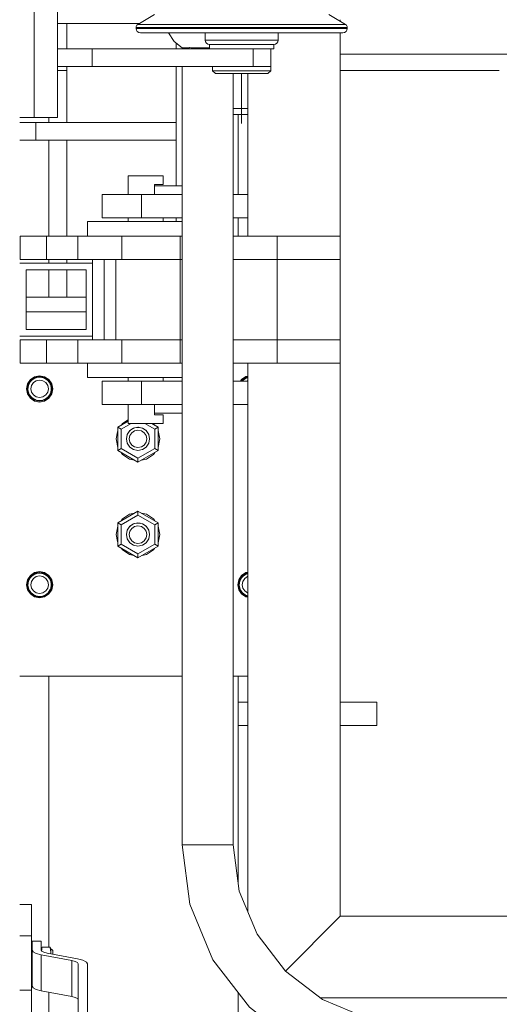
# Model space of a CAD drawing. Header units: millimetres. Extents: x 53746 to 116821, y -810352 to -765802.
# Tile 107 of 256: x 66080 to 66409, y -773228 to -772553. Entities that reach past the tile are written whole.
import ezdxf

# ---------------------------------------------------------------- set-up
doc = ezdxf.new("R2010")
doc.units = ezdxf.units.MM
doc.header["$MEASUREMENT"] = 0
doc.linetypes.add('DGN Style 4', pattern=[2290.351719, 1144.460571, -572.230286, 1.430576, -572.230286])
for name, color, linetype, lineweight in [('Main Cradle Rails', 7, 'Continuous', 0), ('Side Cradle Stbd', 7, 'Continuous', 0), ('Side Cradle Tower', 7, 'Continuous', 0), ('Side Cradle Tower Platform', 7, 'Continuous', 0), ('Side Cradle Tower Rail Frame', 7, 'Continuous', 0)]:
    doc.layers.add(name, color=color, linetype=linetype, lineweight=lineweight)

# ---------------------------------------------------------------- blocks, each defined once
blk = doc.blocks.new('*U57')
at = {"layer": 'Side Cradle Stbd', "color": 7, "linetype": 'Continuous', "lineweight": 0}
blk.add_line((-18873.79, 15489.32), (-18982.89, 15489.32), dxfattribs=at)
at = {"layer": 'Side Cradle Tower', "color": 7, "linetype": 'Continuous', "lineweight": 0}
for p, q in [((-19120.7, 15521.64), (-19176.89, 15521.64)), ((-19170.53, 15504.26), (-19170.53, 15521.64)), ((-19095.53, 15504.26), (-19095.53, 15508.22)), ((-19170.53, 15453.64), (-19170.53, 15492.26)), ((-19095.53, 15453.64), (-19095.53, 15492.26)), ((-19191.74, 15441.64), (-19191.74, 15453.64)), ((-19095.53, 15441.64), (-19095.53, 15453.64)), ((-19170.53, 15375.76), (-19170.53, 15441.64)), ((-19095.53, 15410.26), (-19095.53, 15441.64)), ((-19095.53, 15385.76), (-19095.53, 15388.26)), ((-19202.57, 15373.64), (-19202.89, 15373.64)), ((-19202.57, 15361.64), (-19202.89, 15361.64)), ((-19170.53, 15357.26), (-19170.53, 15359.76)), ((-19170.53, 15333.93), (-19170.53, 15352.76)), ((-19157.39, 15333.93), (-19198.39, 15333.93)), ((-19157.39, 15333.92), (-19198.39, 15333.92)), ((-19157.39, 15323.92), (-19198.39, 15323.92)), ((-19197.53, 15274.47), (-19195.58, 15277.38)), ((-19192.47, 15278.97), (-19195.22, 15277.13)), ((-19192.27, 15278.4), (-19192.27, 15278.4)), ((-19191.22, 15278.77), (-19189.8, 15279)), ((-19189.8, 15279), (-19189.21, 15279.02)), ((-19189.21, 15279.12), (-19189.2, 15279.12)), ((-19187.77, 15278.89), (-19189.21, 15279.12)), ((-19189.21, 15279.02), (-19187.77, 15278.89)), ((-19189.21, 15277.1), (-19186.92, 15276.64)), ((-19186.19, 15278.39), (-19186.19, 15278.39)), ((-19184.5, 15277.49), (-19186.15, 15278.51)), ((-19047.47, 15278.97), (-19046.39, 15279.18)), ((-19047.27, 15278.4), (-19047.27, 15278.4)), ((-19197.71, 15271.12), (-19197.71, 15271.12)), ((-19197.21, 15270.76), (-19197.19, 15271.02)), ((-19197.19, 15271.02), (-19197.19, 15271.02)), ((-19196.84, 15273.42), (-19196.57, 15274.07)), ((-19196.57, 15274.07), (-19196.57, 15274.07)), ((-19195.62, 15275.81), (-19194.85, 15276.66)), ((-19194.85, 15276.66), (-19194.85, 15276.66)), ((-19183.61, 15276.7), (-19183.61, 15276.7)), ((-19181.82, 15274.18), (-19181.49, 15273.11)), ((-19181.82, 15274.18), (-19181.82, 15274.18)), ((-19181.24, 15271.1), (-19181.24, 15271.02)), ((-19181.24, 15271.02), (-19181.24, 15271.02)), ((-19050.22, 15276.26), (-19049.85, 15276.66)), ((-19049.85, 15276.66), (-19049.85, 15276.66)), ((-19183.2, 15265.11), (-19185.96, 15263.27)), ((-19128.39, 15248.89), (-19135.57, 15244.75)), ((-19135.57, 15244.75), (-19135.57, 15228.74)), ((-19133.17, 15243.36), (-19135.57, 15244.75)), ((-19133.17, 15243.36), (-19126.42, 15247.26)), ((-19133.17, 15230.13), (-19133.17, 15243.36)), ((-19124.77, 15244.02), (-19124.77, 15244.02)), ((-19121.79, 15244.64), (-19122.31, 15244.62)), ((-19121.04, 15244.61), (-19121.04, 15244.6)), ((-19118.69, 15244.05), (-19118.69, 15244.05)), ((-19118.08, 15243.75), (-19118.65, 15244.04)), ((-19110.26, 15243.36), (-19117.01, 15247.26)), ((-19107.86, 15244.75), (-19112.21, 15247.26)), ((-19107.86, 15244.75), (-19110.26, 15243.36)), ((-19110.26, 15230.13), (-19110.26, 15243.36)), ((-19107.86, 15228.74), (-19107.86, 15244.75)), ((-19129.68, 15236.93), (-19129.71, 15236.74)), ((-19129.11, 15233.68), (-19129.71, 15236.75)), ((-19129.71, 15236.74), (-19129.71, 15236.75)), ((-19129.68, 15236.83), (-19129.7, 15236.7)), ((-19129.7, 15236.7), (-19129.68, 15236.83)), ((-19129.68, 15236.65), (-19129.68, 15236.65)), ((-19129.68, 15236.6), (-19129.68, 15236.65)), ((-19129.18, 15239.43), (-19129.08, 15239.7)), ((-19129.14, 15239.56), (-19129.17, 15239.46)), ((-19129.08, 15239.7), (-19129.08, 15239.7)), ((-19127.35, 15242.32), (-19127.36, 15242.32)), ((-19116.06, 15242.31), (-19116.17, 15242.38)), ((-19116.12, 15242.33), (-19116.12, 15242.33)), ((-19115.98, 15242.2), (-19116.06, 15242.31)), ((-19115.78, 15241.98), (-19115.98, 15242.19)), ((-19114.38, 15239.77), (-19114.39, 15239.78)), ((-19114.27, 15239.53), (-19114.3, 15239.6)), ((-19113.71, 15236.74), (-19113.74, 15236.85)), ((-19113.73, 15236.74), (-19113.72, 15236.7)), ((-19113.71, 15236.75), (-19113.71, 15236.74)), ((-19106.71, 15236.65), (-19106.71, 15236.65)), ((-19133.17, 15230.13), (-19135.57, 15228.74)), ((-19121.71, 15223.52), (-19133.17, 15230.13)), ((-19119.42, 15231.2), (-19121.71, 15230.74)), ((-19121.71, 15223.52), (-19110.26, 15230.13)), ((-19107.86, 15228.74), (-19110.26, 15230.13)), ((-19135.57, 15228.74), (-19121.71, 15220.74)), ((-19135.57, 15228.74), (-19121.72, 15220.74)), ((-19135.57, 15228.74), (-19135.57, 15228.74)), ((-19132.32, 15226.05), (-19133.21, 15227.38)), ((-19121.71, 15220.74), (-19107.86, 15228.74)), ((-19121.71, 15220.74), (-19107.86, 15228.74)), ((-19121.71, 15220.74), (-19121.71, 15223.52)), ((-19107.86, 15228.74), (-19107.86, 15228.74)), ((-19121.72, 15220.74), (-19121.71, 15220.74)), ((-19121.71, 15220.74), (-19121.71, 15220.74)), ((-19115.98, 15222.79), (-19119.31, 15222.13)), ((-19115.97, 15222.79), (-19119.3, 15222.13)), ((-19135.57, 15179.12), (-19121.72, 15187.12)), ((-19135.57, 15179.12), (-19121.71, 15187.12)), ((-19121.71, 15184.35), (-19133.17, 15177.73)), ((-19121.72, 15187.12), (-19121.71, 15187.12)), ((-19121.71, 15187.12), (-19107.86, 15179.12)), ((-19121.71, 15187.12), (-19121.71, 15187.12)), ((-19121.71, 15187.12), (-19107.86, 15179.12)), ((-19121.71, 15187.12), (-19121.71, 15184.35)), ((-19121.71, 15184.35), (-19110.26, 15177.73)), ((-19119.31, 15185.73), (-19115.98, 15185.07)), ((-19115.97, 15185.07), (-19119.3, 15185.73)), ((-19135.57, 15179.12), (-19135.57, 15179.12)), ((-19135.57, 15163.12), (-19135.57, 15179.12)), ((-19133.17, 15177.73), (-19135.57, 15179.12)), ((-19133.21, 15180.49), (-19132.32, 15181.82)), ((-19133.17, 15177.73), (-19133.17, 15164.5)), ((-19127.37, 15176.65), (-19127.8, 15176.13)), ((-19127.36, 15176.66), (-19127.37, 15176.65)), ((-19127.32, 15176.69), (-19127.36, 15176.66)), ((-19127.36, 15176.66), (-19127.36, 15176.66)), ((-19126.69, 15177.23), (-19127.32, 15176.69)), ((-19124.77, 15178.36), (-19125.16, 15178.21)), ((-19124.73, 15178.37), (-19124.77, 15178.36)), ((-19124.77, 15178.36), (-19124.77, 15178.36)), ((-19124.01, 15178.65), (-19124.73, 15178.37)), ((-19122.58, 15178.94), (-19124, 15178.65)), ((-19121.71, 15178.97), (-19122.58, 15178.94)), ((-19122.58, 15178.94), (-19122.58, 15178.94)), ((-19121.34, 15178.98), (-19121.71, 15178.97)), ((-19120.32, 15178.84), (-19121.34, 15178.98)), ((-19118.72, 15178.41), (-19119.68, 15178.71)), ((-19118.69, 15178.39), (-19118.69, 15178.39)), ((-19118.66, 15178.38), (-19118.69, 15178.39)), ((-19117.78, 15177.93), (-19118.66, 15178.38)), ((-19116.43, 15177), (-19116.75, 15177.24)), ((-19116.12, 15176.67), (-19116.43, 15177)), ((-19116.12, 15176.67), (-19116.12, 15176.67)), ((-19116.08, 15176.63), (-19116.12, 15176.67)), ((-19115.67, 15176.19), (-19116.08, 15176.63)), ((-19107.86, 15179.12), (-19110.26, 15177.73)), ((-19110.26, 15177.73), (-19110.26, 15164.5)), ((-19107.86, 15179.12), (-19107.86, 15179.12)), ((-19107.86, 15179.12), (-19107.86, 15163.12)), ((-19129.11, 15174.18), (-19129.71, 15171.12)), ((-19129.71, 15171.12), (-19129.68, 15171.31)), ((-19129.71, 15171.12), (-19129.71, 15171.12)), ((-19129.68, 15170.96), (-19129.71, 15171.12)), ((-19129.68, 15171.31), (-19129.68, 15171.08)), ((-19129.68, 15171.08), (-19129.68, 15170.99)), ((-19129.68, 15170.99), (-19129.68, 15170.99)), ((-19129.68, 15170.96), (-19129.68, 15170.99)), ((-19129.19, 15173.73), (-19129.11, 15174.18)), ((-19129.19, 15173.73), (-19129.08, 15174.04)), ((-19129.05, 15174.12), (-19129.08, 15174.04)), ((-19129.08, 15174.04), (-19129.08, 15174.04)), ((-19128.93, 15174.45), (-19129.05, 15174.12)), ((-19114.38, 15174.11), (-19114.6, 15174.59)), ((-19114.38, 15174.11), (-19114.38, 15174.11)), ((-19114.32, 15174.18), (-19114.25, 15173.82)), ((-19113.74, 15171.26), (-19113.84, 15171.73)), ((-19113.73, 15171.08), (-19113.74, 15171.26)), ((-19113.74, 15171.26), (-19113.71, 15171.12)), ((-19113.71, 15171.12), (-19113.73, 15171.06)), ((-19113.73, 15171.08), (-19113.73, 15171.06)), ((-19113.71, 15171.12), (-19113.71, 15171.12)), ((-19133.17, 15164.5), (-19135.57, 15163.12)), ((-19121.71, 15155.12), (-19135.57, 15163.12)), ((-19133.17, 15164.5), (-19121.71, 15157.89)), ((-19119.42, 15165.53), (-19121.71, 15165.08)), ((-19110.26, 15164.5), (-19121.71, 15157.89)), ((-19107.86, 15163.12), (-19121.71, 15155.12)), ((-19107.86, 15163.12), (-19110.26, 15164.5)), ((-19121.71, 15157.89), (-19121.71, 15155.12)), ((-19195.22, 15142.74), (-19197.07, 15139.98)), ((-19195.62, 15141.42), (-19194.85, 15142.27)), ((-19194.85, 15142.27), (-19194.85, 15142.27)), ((-19192.27, 15144.01), (-19192.27, 15144.01)), ((-19191.22, 15144.37), (-19189.8, 15144.61)), ((-19189.8, 15144.61), (-19189.21, 15144.63)), ((-19189.21, 15144.73), (-19189.2, 15144.73)), ((-19187.77, 15144.5), (-19189.21, 15144.73)), ((-19189.21, 15144.63), (-19187.77, 15144.5)), ((-19189.21, 15142.71), (-19186.92, 15142.25)), ((-19186.19, 15144), (-19186.19, 15144)), ((-19184.5, 15143.09), (-19186.15, 15144.12)), ((-19183.61, 15142.31), (-19183.61, 15142.31)), ((-19050.62, 15141.43), (-19049.85, 15142.27)), ((-19050.58, 15143.07), (-19047.66, 15145.02)), ((-19049.85, 15142.27), (-19049.85, 15142.28)), ((-19047.66, 15145.02), (-19046.39, 15145.27)), ((-19047.27, 15144.02), (-19047.27, 15144.02)), ((-19197.71, 15136.73), (-19197.71, 15136.73)), ((-19197.21, 15136.37), (-19197.19, 15136.63)), ((-19197.19, 15136.63), (-19197.19, 15136.63)), ((-19196.84, 15139.03), (-19196.57, 15139.68)), ((-19196.57, 15139.68), (-19196.57, 15139.68)), ((-19181.82, 15139.79), (-19181.49, 15138.72)), ((-19181.82, 15139.79), (-19181.82, 15139.79)), ((-19181.24, 15136.71), (-19181.24, 15136.63)), ((-19181.24, 15136.63), (-19181.24, 15136.63)), ((-19180.21, 15136.71), (-19180.9, 15140.15)), ((-19180.71, 15136.73), (-19180.71, 15136.73)), ((-19052.71, 15136.73), (-19052.71, 15136.73)), ((-19052.21, 15136.37), (-19052.19, 15136.63)), ((-19052.19, 15136.63), (-19052.19, 15136.63)), ((-19051.84, 15139.04), (-19051.57, 15139.68)), ((-19051.57, 15139.68), (-19051.57, 15139.68)), ((-19189.21, 15128.23), (-19192.47, 15128.88)), ((-19047.47, 15128.88), (-19046.39, 15128.66)), ((-19056.39, 15073.92), (-19046.39, 15073.92)), ((-19194.89, 14917.3), (-19202.89, 14917.3)), ((-19194.89, 14895.93), (-19202.89, 14895.93)), ((-19194.43, 14892.24), (-19194.43, 14886)), ((-19188.08, 14892.24), (-19194.43, 14892.24)), ((-19188.08, 14886), (-19188.08, 14892.24)), ((-19194.89, 14887.16), (-19194.58, 14887.16)), ((-19194.43, 14886), (-19194.43, 14861.27)), ((-19188.08, 14886), (-19187.61, 14885.26)), ((-19187.64, 14887.22), (-19187.39, 14888.01)), ((-19182.15, 14888.01), (-19187.39, 14888.01)), ((-19181.85, 14887.44), (-19182.15, 14888.01)), ((-19181.46, 14884.24), (-19181.82, 14886.64)), ((-19188.18, 14882.92), (-19191.55, 14883.79)), ((-19167.22, 14878.89), (-19188.18, 14882.92)), ((-19188.18, 14882.92), (-19188.18, 14858.2)), ((-19184.1, 14884.04), (-19163.15, 14880.01)), ((-19181.46, 14884.24), (-19181.46, 14885.03)), ((-19167.22, 14878.89), (-19167.22, 14854.17)), ((-19163.15, 14880.01), (-19159.47, 14879.06)), ((-19162.68, 14876.65), (-19163.21, 14877.49)), ((-19162.68, 14836.28), (-19162.68, 14876.65)), ((-19156.33, 14876.65), (-19156.33, 14836.28)), ((-19194.89, 14867.44), (-19194.58, 14867.44)), ((-19194.89, 14858.68), (-19202.89, 14858.68)), ((-19191.55, 14859.07), (-19188.18, 14858.2)), ((-19188.18, 14858.2), (-19167.22, 14854.17)), ((-19163.21, 14852.77), (-19162.68, 14851.93))]:
    blk.add_line(p, q, dxfattribs=at)
at = {"layer": 'Side Cradle Tower', "color": 7, "linetype": 'Continuous', "lineweight": 0, "flags": 128}
for points in [[(-19095.53, 15453.64), (-19095.53, 15453.64), (-19191.74, 15453.64), (-19202.89, 15453.64)], [(-19095.53, 15441.64), (-19095.53, 15441.64), (-19191.74, 15441.64), (-19202.89, 15441.64)], [(-19195.58, 15277.38), (-19192.66, 15279.34), (-19189.21, 15280.02), (-19185.77, 15279.34), (-19182.85, 15277.38), (-19180.9, 15274.47), (-19180.21, 15271.02), (-19180.9, 15267.58), (-19182.85, 15264.66), (-19185.77, 15262.71), (-19189.21, 15262.02), (-19192.66, 15262.71), (-19195.58, 15264.66), (-19197.53, 15267.58), (-19198.21, 15271.02), (-19197.53, 15274.47)], [(-19195.22, 15277.13), (-19197.07, 15274.37), (-19197.71, 15271.12), (-19197.71, 15271.12)], [(-19186.92, 15276.64), (-19184.97, 15275.34), (-19183.67, 15273.39), (-19183.21, 15271.1), (-19183.67, 15268.8), (-19184.97, 15266.85), (-19186.92, 15265.55), (-19189.21, 15265.1), (-19191.51, 15265.55), (-19193.46, 15266.85), (-19194.76, 15268.8), (-19195.21, 15271.1), (-19194.76, 15273.39), (-19193.46, 15275.34), (-19191.51, 15276.64), (-19189.21, 15277.1)], [(-19194.87, 15276.77), (-19194.87, 15276.78), (-19194.37, 15277.11)], [(-19193.67, 15277.66), (-19193.67, 15277.66), (-19194.64, 15276.9), (-19194.82, 15276.7), (-19194.85, 15276.66)], [(-19192.28, 15278.51), (-19192.28, 15278.51), (-19193.67, 15277.66)], [(-19193.67, 15277.66), (-19192.39, 15278.36), (-19192.27, 15278.4)], [(-19180.71, 15271.12), (-19180.71, 15271.12), (-19181.36, 15274.37), (-19183.2, 15277.13), (-19185.96, 15278.97), (-19189.21, 15279.62), (-19192.47, 15278.97)], [(-19192.28, 15278.51), (-19192.28, 15278.51), (-19191.52, 15278.66)], [(-19191.22, 15278.77), (-19191.22, 15278.77), (-19192.24, 15278.41), (-19192.27, 15278.4), (-19192.27, 15278.4)], [(-19189.22, 15279.12), (-19189.21, 15279.12), (-19191.22, 15278.77)], [(-19189.22, 15279.12), (-19189.21, 15279.12), (-19189.21, 15279.12)], [(-19186.19, 15278.39), (-19186.19, 15278.39), (-19186.89, 15278.68), (-19187.77, 15278.89), (-19187.77, 15278.89)], [(-19186.81, 15278.64), (-19186.15, 15278.51), (-19186.15, 15278.51)], [(-19186.19, 15278.39), (-19186.17, 15278.38), (-19185.54, 15278.13), (-19184.49, 15277.48)], [(-19186.15, 15278.51), (-19186.15, 15278.51), (-19186.15, 15278.51)], [(-19183.61, 15276.7), (-19183.61, 15276.7), (-19184.49, 15277.48)], [(-19184.13, 15277.16), (-19183.56, 15276.78), (-19183.55, 15276.77)], [(-19051.4, 15276.26), (-19050.58, 15277.48), (-19047.66, 15279.44), (-19046.39, 15279.69)], [(-19047.47, 15278.97), (-19050.22, 15277.13), (-19050.8, 15276.26)], [(-19049.87, 15276.77), (-19049.87, 15276.78), (-19049.37, 15277.11)], [(-19048.67, 15277.66), (-19048.67, 15277.66), (-19049.64, 15276.9), (-19049.82, 15276.7), (-19049.85, 15276.66)], [(-19047.28, 15278.51), (-19047.28, 15278.51), (-19048.67, 15277.66)], [(-19048.67, 15277.66), (-19047.39, 15278.36), (-19047.27, 15278.4)], [(-19047.28, 15278.51), (-19047.28, 15278.51), (-19046.52, 15278.66)], [(-19046.39, 15278.71), (-19047.24, 15278.41), (-19047.27, 15278.4), (-19047.27, 15278.4)], [(-19197.71, 15271.12), (-19197.07, 15267.87), (-19195.22, 15265.11), (-19192.47, 15263.27), (-19189.21, 15262.62), (-19185.96, 15263.27)], [(-19180.71, 15271.12), (-19181.36, 15267.86), (-19183.2, 15265.11), (-19185.96, 15263.26), (-19189.21, 15262.62), (-19192.47, 15263.26), (-19195.22, 15265.11), (-19197.07, 15267.86), (-19197.71, 15271.12)], [(-19197.21, 15270.76), (-19197.21, 15271.12), (-19197.18, 15271.3)], [(-19181.24, 15271.02), (-19181.24, 15271.02), (-19181.24, 15270.44), (-19181.47, 15269), (-19181.81, 15268.03), (-19181.83, 15267.96), (-19181.88, 15267.83), (-19182.58, 15266.55), (-19183.35, 15265.58), (-19183.53, 15265.42), (-19183.57, 15265.38), (-19184.43, 15264.61), (-19185.48, 15263.95), (-19186.14, 15263.67), (-19186.17, 15263.66), (-19186.82, 15263.39), (-19188.03, 15263.11), (-19189.22, 15263.04), (-19189.22, 15263.04), (-19189.48, 15263.03), (-19190.72, 15263.16), (-19192.12, 15263.57), (-19192.27, 15263.64), (-19192.3, 15263.65), (-19193.23, 15264.1), (-19194.42, 15264.95), (-19194.85, 15265.38), (-19194.89, 15265.42), (-19195.3, 15265.82), (-19196.14, 15267.01), (-19196.59, 15267.96), (-19196.62, 15268.03), (-19196.67, 15268.13), (-19197.07, 15269.53), (-19197.21, 15270.76), (-19197.21, 15270.76)], [(-19196.84, 15273.42), (-19196.84, 15273.42), (-19197.12, 15272.22), (-19197.19, 15271.1), (-19197.19, 15271.02)], [(-19196.61, 15274.18), (-19196.61, 15274.18), (-19196.84, 15273.42)], [(-19196.61, 15274.18), (-19196.61, 15274.18), (-19196.4, 15274.49)], [(-19195.62, 15275.81), (-19195.62, 15275.81), (-19196.28, 15274.77), (-19196.55, 15274.14), (-19196.57, 15274.07)], [(-19194.87, 15276.77), (-19194.87, 15276.78), (-19195.62, 15275.81)], [(-19183.61, 15276.7), (-19183.57, 15276.66), (-19183.4, 15276.51), (-19182.62, 15275.55)], [(-19182.62, 15275.55), (-19183.56, 15276.78), (-19183.55, 15276.77)], [(-19183.2, 15265.11), (-19181.36, 15267.87), (-19180.71, 15271.12)], [(-19181.86, 15274.14), (-19181.86, 15274.14), (-19181.91, 15274.28), (-19182.62, 15275.55)], [(-19182.01, 15274.46), (-19181.82, 15274.18), (-19181.82, 15274.18)], [(-19181.86, 15274.14), (-19181.84, 15274.08), (-19181.49, 15273.11)], [(-19181.49, 15273.11), (-19181.49, 15273.11), (-19181.24, 15271.68), (-19181.24, 15271.1), (-19181.24, 15271.1)], [(-19181.24, 15271.25), (-19181.21, 15271.12), (-19181.24, 15271)], [(-19049.87, 15276.77), (-19049.87, 15276.78), (-19050.27, 15276.26)], [(-19047.08, 15276.26), (-19046.51, 15276.64), (-19046.39, 15276.66)], [(-19133.01, 15246.22), (-19132.32, 15247.26), (-19128.39, 15249.88)], [(-19113.71, 15236.75), (-19114.32, 15239.81), (-19116.06, 15242.4), (-19118.65, 15244.14), (-19121.71, 15244.75), (-19124.78, 15244.14), (-19127.37, 15242.4), (-19129.11, 15239.81), (-19129.71, 15236.75)], [(-19125.28, 15243.8), (-19125.16, 15243.87), (-19124.77, 15244.02)], [(-19124.18, 15244.25), (-19124.78, 15244.13), (-19125.14, 15243.89)], [(-19124.83, 15244.01), (-19125.14, 15243.89), (-19125.14, 15243.88)], [(-19125.14, 15243.88), (-19125.14, 15243.89), (-19125.14, 15243.89)], [(-19124.83, 15244), (-19124.78, 15244.04), (-19124.65, 15244.07)], [(-19124.66, 15244.06), (-19124.78, 15244.04), (-19124.82, 15244.01)], [(-19124.77, 15244.02), (-19124.77, 15244.02), (-19124.74, 15244.03), (-19124.15, 15244.26)], [(-19122.4, 15244.61), (-19121.71, 15244.63), (-19121.34, 15244.64), (-19120.86, 15244.58)], [(-19121.04, 15244.6), (-19121.71, 15244.74), (-19122.31, 15244.62)], [(-19121.79, 15244.64), (-19121.71, 15244.65), (-19121.66, 15244.64)], [(-19121.67, 15244.64), (-19121.71, 15244.65), (-19121.77, 15244.64)], [(-19121.04, 15244.6), (-19121.36, 15244.65), (-19121.66, 15244.64)], [(-19119.41, 15244.29), (-19118.72, 15244.07), (-19118.69, 15244.05), (-19118.69, 15244.05)], [(-19118.08, 15243.75), (-19118.65, 15244.13), (-19119.35, 15244.27)], [(-19118.65, 15244.04), (-19118.66, 15244.04), (-19118.68, 15244.06), (-19118.71, 15244.06)], [(-19118.69, 15244.05), (-19118.66, 15244.04), (-19117.99, 15243.7)], [(-19111.11, 15247.26), (-19111.11, 15247.26), (-19110.41, 15246.22)], [(-19136.71, 15236.65), (-19136.71, 15236.65), (-19135.57, 15242.39), (-19135.57, 15242.39)], [(-19135.57, 15242.39), (-19135.57, 15242.39), (-19135.97, 15240.38), (-19136.71, 15236.65)], [(-19135.57, 15230.91), (-19136.71, 15236.65), (-19136.71, 15236.65)], [(-19135.57, 15230.91), (-19135.57, 15230.91), (-19136.71, 15236.65)], [(-19129.68, 15236.65), (-19129.68, 15236.65), (-19129.68, 15236.74), (-19129.68, 15236.93)], [(-19128.96, 15240.02), (-19129.11, 15239.8), (-19129.17, 15239.46)], [(-19129.14, 15239.56), (-19129.11, 15239.71), (-19129.03, 15239.82)], [(-19129.04, 15239.81), (-19129.11, 15239.71), (-19129.13, 15239.57)], [(-19129.11, 15233.68), (-19127.37, 15231.09), (-19124.78, 15229.36), (-19121.71, 15228.75), (-19118.65, 15229.36), (-19116.06, 15231.09), (-19114.32, 15233.68), (-19113.71, 15236.75), (-19113.71, 15236.75)], [(-19129.08, 15239.7), (-19129.08, 15239.7), (-19129.05, 15239.78), (-19128.95, 15240.03)], [(-19121.71, 15230.74), (-19124.01, 15231.2), (-19125.96, 15232.5), (-19127.26, 15234.44), (-19127.71, 15236.74), (-19127.26, 15239.03), (-19125.96, 15240.98), (-19124.01, 15242.28), (-19121.71, 15242.74), (-19119.42, 15242.28), (-19117.47, 15240.98), (-19116.17, 15239.03), (-19115.71, 15236.74), (-19116.17, 15234.44), (-19117.47, 15232.5), (-19119.42, 15231.2)], [(-19127.69, 15241.92), (-19127.37, 15242.31), (-19127.36, 15242.32)], [(-19126.9, 15242.71), (-19127.37, 15242.4), (-19127.65, 15241.98)], [(-19127.32, 15242.35), (-19127.36, 15242.33), (-19127.37, 15242.31), (-19127.37, 15242.31), (-19127.37, 15242.31), (-19127.65, 15241.98)], [(-19127.36, 15242.32), (-19127.32, 15242.35), (-19126.87, 15242.74)], [(-19116.41, 15242.64), (-19116.12, 15242.33), (-19116.12, 15242.33)], [(-19115.78, 15241.98), (-19116.06, 15242.4), (-19116.4, 15242.62)], [(-19116.17, 15242.38), (-19116.06, 15242.31), (-19115.98, 15242.19)], [(-19116.12, 15242.33), (-19116.08, 15242.29), (-19115.74, 15241.93)], [(-19114.55, 15240.15), (-19114.38, 15239.77), (-19114.38, 15239.77)], [(-19114.27, 15239.53), (-19114.32, 15239.8), (-19114.54, 15240.13)], [(-19114.3, 15239.6), (-19114.32, 15239.71), (-19114.42, 15239.86)], [(-19114.42, 15239.86), (-19114.32, 15239.71), (-19114.3, 15239.6)], [(-19114.38, 15239.77), (-19114.35, 15239.7), (-19114.26, 15239.5)], [(-19113.74, 15236.86), (-19113.79, 15237.13), (-19113.8, 15237.18)], [(-19113.74, 15236.86), (-19113.73, 15236.74), (-19113.73, 15236.74)], [(-19107.86, 15242.39), (-19107.86, 15242.39), (-19106.71, 15236.65), (-19106.71, 15236.65)], [(-19106.71, 15236.65), (-19107.35, 15239.83), (-19107.85, 15242.39), (-19107.86, 15242.39), (-19107.86, 15242.39)], [(-19106.71, 15236.65), (-19107.86, 15230.91), (-19107.86, 15230.91)], [(-19106.71, 15236.65), (-19107.86, 15230.91), (-19107.86, 15230.91)], [(-19124.13, 15222.13), (-19127.45, 15222.79), (-19132.32, 15226.04), (-19133.21, 15227.38)], [(-19127.46, 15222.79), (-19132.32, 15226.04), (-19132.32, 15226.05)], [(-19111.11, 15226.04), (-19115.97, 15222.79), (-19115.98, 15222.79)], [(-19110.22, 15227.38), (-19111.11, 15226.04), (-19115.97, 15222.79)], [(-19110.22, 15227.38), (-19111.11, 15226.04), (-19111.11, 15226.04)], [(-19124.12, 15222.13), (-19127.45, 15222.79), (-19127.46, 15222.79)], [(-19133.21, 15180.49), (-19132.32, 15181.82), (-19127.45, 15185.07), (-19124.13, 15185.73)], [(-19132.32, 15181.82), (-19132.32, 15181.82), (-19127.46, 15185.07)], [(-19127.46, 15185.07), (-19127.45, 15185.07), (-19124.12, 15185.73)], [(-19115.98, 15185.07), (-19115.97, 15185.07), (-19111.11, 15181.82)], [(-19115.97, 15185.07), (-19111.11, 15181.82), (-19110.22, 15180.49)], [(-19136.71, 15171.21), (-19136.71, 15171.21), (-19135.57, 15176.95)], [(-19136.71, 15171.21), (-19135.57, 15176.95), (-19135.57, 15176.95)], [(-19113.71, 15171.12), (-19113.71, 15171.12), (-19114.32, 15174.18), (-19116.06, 15176.77), (-19118.65, 15178.51), (-19121.71, 15179.12), (-19124.78, 15178.51), (-19127.37, 15176.77), (-19129.11, 15174.18)], [(-19127.8, 15176.13), (-19127.37, 15176.65), (-19127.36, 15176.66)], [(-19121.71, 15165.08), (-19124.01, 15165.53), (-19125.96, 15166.83), (-19127.26, 15168.78), (-19127.71, 15171.08), (-19127.26, 15173.37), (-19125.96, 15175.32), (-19124.01, 15176.62), (-19121.71, 15177.08), (-19119.42, 15176.62), (-19117.47, 15175.32), (-19116.17, 15173.37), (-19115.71, 15171.08), (-19116.17, 15168.78), (-19117.47, 15166.83), (-19119.42, 15165.53)], [(-19127.36, 15176.66), (-19127.32, 15176.69), (-19126.69, 15177.23)], [(-19125.72, 15177.88), (-19125.16, 15178.21), (-19124.77, 15178.36)], [(-19124.77, 15178.36), (-19124.77, 15178.36), (-19124.74, 15178.37), (-19124.01, 15178.65), (-19122.58, 15178.94), (-19122.58, 15178.94)], [(-19122.58, 15178.94), (-19121.71, 15178.97), (-19121.34, 15178.98), (-19120.32, 15178.84)], [(-19119.68, 15178.71), (-19118.72, 15178.41), (-19118.69, 15178.39), (-19118.69, 15178.39)], [(-19118.69, 15178.39), (-19118.66, 15178.38), (-19117.78, 15177.93)], [(-19116.75, 15177.24), (-19116.43, 15177), (-19116.12, 15176.67), (-19116.12, 15176.67)], [(-19116.12, 15176.67), (-19116.08, 15176.63), (-19115.67, 15176.19)], [(-19111.11, 15181.82), (-19111.11, 15181.82), (-19110.22, 15180.49)], [(-19107.86, 15176.95), (-19106.71, 15171.21), (-19106.71, 15171.21)], [(-19107.86, 15176.95), (-19107.86, 15176.95), (-19106.71, 15171.21)], [(-19135.57, 15165.47), (-19135.57, 15165.47), (-19136.71, 15171.21), (-19136.71, 15171.21)], [(-19135.57, 15165.47), (-19135.57, 15165.47), (-19135.96, 15167.43), (-19136.71, 15171.21)], [(-19129.71, 15171.12), (-19129.11, 15168.06), (-19127.37, 15165.46), (-19124.78, 15163.73), (-19121.71, 15163.12), (-19118.65, 15163.73), (-19116.06, 15165.46), (-19114.32, 15168.06), (-19113.71, 15171.12)], [(-19129.68, 15170.99), (-19129.68, 15170.99), (-19129.68, 15171.08), (-19129.68, 15171.31)], [(-19129.08, 15174.04), (-19129.08, 15174.04), (-19129.05, 15174.12), (-19128.93, 15174.45)], [(-19114.59, 15174.58), (-19114.38, 15174.11), (-19114.38, 15174.11)], [(-19114.38, 15174.11), (-19114.35, 15174.04), (-19114.25, 15173.82)], [(-19113.74, 15171.25), (-19113.73, 15171.08), (-19113.73, 15171.08)], [(-19106.71, 15171.21), (-19106.71, 15171.21), (-19107.86, 15165.47), (-19107.86, 15165.47)], [(-19106.71, 15171.21), (-19106.93, 15170.14), (-19107.36, 15167.98), (-19107.85, 15165.48), (-19107.86, 15165.47), (-19107.86, 15165.47)], [(-19124.6, 15156.79), (-19127.45, 15157.35), (-19132.32, 15160.6), (-19133.01, 15161.64)], [(-19110.41, 15161.64), (-19111.11, 15160.6), (-19115.97, 15157.35), (-19118.82, 15156.79)], [(-19180.9, 15140.15), (-19182.85, 15143.07), (-19185.77, 15145.02), (-19189.21, 15145.71), (-19192.66, 15145.02), (-19195.58, 15143.07), (-19197.53, 15140.15), (-19198.21, 15136.71), (-19197.53, 15133.26), (-19195.58, 15130.34), (-19192.66, 15128.39), (-19189.21, 15127.71), (-19185.77, 15128.39), (-19182.85, 15130.34), (-19180.9, 15133.26), (-19180.21, 15136.71)], [(-19194.87, 15142.38), (-19194.87, 15142.39), (-19195.62, 15141.42)], [(-19180.71, 15136.73), (-19180.71, 15136.73), (-19181.36, 15139.98), (-19183.2, 15142.74), (-19185.96, 15144.58), (-19189.21, 15145.23), (-19192.47, 15144.58), (-19195.22, 15142.74)], [(-19186.92, 15142.25), (-19184.97, 15140.95), (-19183.67, 15139), (-19183.21, 15136.71), (-19183.67, 15134.41), (-19184.97, 15132.46), (-19186.92, 15131.16), (-19189.21, 15130.71), (-19191.51, 15131.16), (-19193.46, 15132.46), (-19194.76, 15134.41), (-19195.21, 15136.71), (-19194.76, 15139), (-19193.46, 15140.95), (-19191.51, 15142.25), (-19189.21, 15142.71)], [(-19194.87, 15142.38), (-19194.87, 15142.39), (-19194.37, 15142.72)], [(-19193.67, 15143.27), (-19193.67, 15143.27), (-19194.64, 15142.5), (-19194.82, 15142.31), (-19194.85, 15142.27)], [(-19192.28, 15144.12), (-19192.28, 15144.12), (-19193.67, 15143.27)], [(-19193.67, 15143.27), (-19192.39, 15143.97), (-19192.27, 15144.01)], [(-19192.28, 15144.12), (-19192.28, 15144.12), (-19191.52, 15144.27)], [(-19191.22, 15144.37), (-19191.22, 15144.37), (-19192.24, 15144.02), (-19192.27, 15144.01), (-19192.27, 15144.01)], [(-19189.22, 15144.73), (-19189.21, 15144.73), (-19191.22, 15144.37)], [(-19189.22, 15144.73), (-19189.21, 15144.73), (-19189.21, 15144.73)], [(-19186.19, 15144), (-19186.19, 15144), (-19186.89, 15144.29), (-19187.77, 15144.5), (-19187.77, 15144.5)], [(-19186.81, 15144.25), (-19186.15, 15144.12), (-19186.15, 15144.12)], [(-19186.19, 15144), (-19186.17, 15143.99), (-19185.54, 15143.74), (-19184.49, 15143.09)], [(-19186.15, 15144.12), (-19186.15, 15144.12), (-19186.15, 15144.12)], [(-19183.61, 15142.31), (-19183.61, 15142.31), (-19184.49, 15143.09)], [(-19184.13, 15142.77), (-19183.56, 15142.39), (-19183.55, 15142.38)], [(-19183.61, 15142.31), (-19183.57, 15142.27), (-19183.4, 15142.12), (-19182.62, 15141.16)], [(-19182.62, 15141.16), (-19183.56, 15142.39), (-19183.55, 15142.38)], [(-19046.39, 15128.14), (-19047.66, 15128.39), (-19050.58, 15130.34), (-19052.53, 15133.26), (-19053.21, 15136.71), (-19052.53, 15140.15), (-19050.58, 15143.07)], [(-19046.39, 15144.8), (-19047.47, 15144.58), (-19050.22, 15142.74), (-19052.07, 15139.98), (-19052.71, 15136.73), (-19052.71, 15136.73)], [(-19049.87, 15142.39), (-19049.87, 15142.39), (-19050.62, 15141.43)], [(-19046.39, 15131.14), (-19046.51, 15131.17), (-19048.46, 15132.47), (-19049.76, 15134.41), (-19050.21, 15136.71), (-19049.76, 15139), (-19048.46, 15140.95), (-19046.51, 15142.25), (-19046.39, 15142.27)], [(-19049.87, 15142.38), (-19049.87, 15142.39), (-19049.37, 15142.72)], [(-19048.67, 15143.28), (-19048.67, 15143.28), (-19049.64, 15142.51), (-19049.82, 15142.31), (-19049.85, 15142.27)], [(-19047.28, 15144.12), (-19047.28, 15144.12), (-19048.67, 15143.28)], [(-19048.67, 15143.28), (-19047.39, 15143.97), (-19047.27, 15144.02)], [(-19047.28, 15144.12), (-19047.28, 15144.12), (-19046.52, 15144.27)], [(-19046.39, 15144.32), (-19047.24, 15144.02), (-19047.27, 15144.02), (-19047.27, 15144.02)], [(-19197.07, 15139.98), (-19197.71, 15136.73), (-19197.71, 15136.73)], [(-19197.71, 15136.73), (-19197.07, 15133.48), (-19195.22, 15130.72), (-19192.47, 15128.88)], [(-19180.71, 15136.73), (-19181.36, 15133.48), (-19183.2, 15130.72), (-19185.96, 15128.88), (-19189.21, 15128.23), (-19192.47, 15128.88), (-19195.22, 15130.72), (-19197.07, 15133.48), (-19197.71, 15136.73)], [(-19197.21, 15136.37), (-19197.21, 15136.73), (-19197.18, 15136.91)], [(-19181.24, 15136.63), (-19181.24, 15136.63), (-19181.24, 15136.05), (-19181.47, 15134.61), (-19181.81, 15133.64), (-19181.83, 15133.57), (-19181.88, 15133.44), (-19182.58, 15132.16), (-19183.35, 15131.19), (-19183.53, 15131.03), (-19183.57, 15130.99), (-19184.43, 15130.22), (-19185.48, 15129.56), (-19186.14, 15129.28), (-19186.17, 15129.27), (-19186.82, 15129), (-19188.03, 15128.72), (-19189.22, 15128.65), (-19189.22, 15128.65), (-19189.48, 15128.63), (-19190.72, 15128.77), (-19192.12, 15129.17), (-19192.27, 15129.25), (-19192.3, 15129.26), (-19193.23, 15129.71), (-19194.42, 15130.56), (-19194.85, 15130.99), (-19194.89, 15131.03), (-19195.3, 15131.43), (-19196.14, 15132.62), (-19196.59, 15133.57), (-19196.62, 15133.64), (-19196.67, 15133.74), (-19197.07, 15135.14), (-19197.21, 15136.37), (-19197.21, 15136.37)], [(-19196.84, 15139.03), (-19196.84, 15139.03), (-19197.12, 15137.82), (-19197.19, 15136.71), (-19197.19, 15136.63)], [(-19196.61, 15139.79), (-19196.61, 15139.79), (-19196.84, 15139.03)], [(-19196.61, 15139.79), (-19196.61, 15139.79), (-19196.4, 15140.1)], [(-19195.62, 15141.42), (-19195.62, 15141.42), (-19196.28, 15140.38), (-19196.55, 15139.74), (-19196.57, 15139.68)], [(-19189.21, 15128.23), (-19185.96, 15128.88), (-19183.2, 15130.72), (-19181.36, 15133.48), (-19180.72, 15136.73)], [(-19181.86, 15139.75), (-19181.86, 15139.75), (-19181.91, 15139.89), (-19182.62, 15141.16)], [(-19182.01, 15140.07), (-19181.82, 15139.79), (-19181.82, 15139.79)], [(-19181.86, 15139.75), (-19181.84, 15139.69), (-19181.49, 15138.72)], [(-19181.49, 15138.72), (-19181.49, 15138.72), (-19181.24, 15137.29), (-19181.24, 15136.71), (-19181.24, 15136.71)], [(-19181.24, 15136.86), (-19181.21, 15136.73), (-19181.24, 15136.61)], [(-19052.71, 15136.73), (-19052.07, 15133.48), (-19050.22, 15130.72), (-19047.47, 15128.88), (-19046.39, 15128.67)], [(-19047.47, 15128.88), (-19050.22, 15130.72), (-19052.07, 15133.48), (-19052.71, 15136.73)], [(-19052.21, 15136.37), (-19052.21, 15136.73), (-19052.18, 15136.91)], [(-19046.39, 15128.97), (-19047.12, 15129.18), (-19047.27, 15129.25), (-19047.3, 15129.26), (-19048.23, 15129.72), (-19049.42, 15130.56), (-19049.85, 15130.99), (-19049.89, 15131.03), (-19050.3, 15131.44), (-19051.14, 15132.62), (-19051.59, 15133.58), (-19051.62, 15133.64), (-19051.67, 15133.74), (-19052.07, 15135.14), (-19052.21, 15136.37), (-19052.21, 15136.37)], [(-19051.84, 15139.04), (-19051.84, 15139.04), (-19052.12, 15137.83), (-19052.19, 15136.71), (-19052.19, 15136.63)], [(-19051.61, 15139.79), (-19051.61, 15139.79), (-19051.84, 15139.04)], [(-19051.61, 15139.79), (-19051.61, 15139.79), (-19051.4, 15140.11)], [(-19050.62, 15141.43), (-19050.62, 15141.43), (-19051.28, 15140.38), (-19051.55, 15139.75), (-19051.57, 15139.68)], [(-19202.89, 15073.92), (-19155.46, 15073.92), (-19091.39, 15073.92)], [(-19194.89, 14917.3), (-19194.89, 14917.3), (-19194.89, 14895.93), (-19194.89, 14892.4), (-19194.89, 14887.12), (-19194.89, 14880.71), (-19194.89, 14873.9), (-19194.89, 14867.48), (-19194.89, 14862.21), (-19194.89, 14858.68), (-19194.89, 14837.3), (-19194.89, 14837.3)], [(-19194.58, 14887.16), (-19194.58, 14885.77), (-19194.58, 14883.09)], [(-19191.55, 14883.79), (-19193.69, 14884.84), (-19194.43, 14886)], [(-19188.08, 14886.81), (-19187.69, 14887.44), (-19187.39, 14888.01)], [(-19187.87, 14885.67), (-19187.72, 14886.64), (-19187.64, 14887.22)], [(-19187.61, 14885.26), (-19186.25, 14884.59), (-19184.1, 14884.04)], [(-19181.82, 14886.64), (-19181.9, 14887.22), (-19182.15, 14888.01)], [(-19181.85, 14887.44), (-19181.5, 14886.77), (-19181.46, 14886.71), (-19180.96, 14886.61), (-19180.53, 14886.32), (-19180.24, 14885.9), (-19180.14, 14885.4), (-19180.14, 14885.29), (-19180.14, 14883.96), (-19180.14, 14883.28)], [(-19181.46, 14886.57), (-19181.46, 14886.63), (-19181.46, 14886.71)], [(-19181.46, 14885.03), (-19181.46, 14885.88), (-19181.46, 14886.57), (-19181.46, 14886.57)], [(-19194.58, 14883.09), (-19194.58, 14879.53), (-19194.58, 14875.63), (-19194.58, 14871.99), (-19194.58, 14869.15), (-19194.58, 14867.56), (-19194.58, 14867.44), (-19194.58, 14867.44)], [(-19181.49, 14883.54), (-19181.46, 14884.24), (-19181.46, 14883.53)], [(-19163.21, 14877.49), (-19164.77, 14878.26), (-19167.22, 14878.89)], [(-19159.47, 14879.06), (-19157.13, 14877.91), (-19156.33, 14876.65)], [(-19194.43, 14861.27), (-19193.69, 14860.12), (-19191.55, 14859.07)], [(-19167.22, 14854.17), (-19164.77, 14853.54), (-19163.21, 14852.77)]]:
    blk.add_lwpolyline(points, dxfattribs=at)
at = {"layer": 'Side Cradle Tower Platform', "color": 7, "linetype": 'Continuous', "lineweight": 0}
for p, q in [((-19192.89, 15607.26), (-19192.89, 15457.26)), ((-19176.89, 15457.26), (-19176.89, 15607.26)), ((-19116.43, 15520.96), (-19121.85, 15520.96)), ((-18982.89, 15523.09), (-18982.89, 15524.26)), ((-19117.56, 15518.81), (-19123.08, 15518.81)), ((-19117.56, 15518.23), (-19123.08, 15518.23)), ((-19078.32, 15518.23), (-19101.84, 15518.23)), ((-19050.58, 15518.81), (-19078.32, 15518.81)), ((-19022.84, 15518.81), (-19050.58, 15518.81)), ((-18999.31, 15518.81), (-19022.83, 15518.81)), ((-18978.08, 15518.81), (-18983.6, 15518.81)), ((-18978.08, 15518.23), (-18983.6, 15518.23)), ((-18982.89, 15375.76), (-18982.89, 15515.23)), ((-19153.19, 15492.26), (-19153.19, 15504.26)), ((-19091.39, 15504.26), (-19091.39, 15504.95)), ((-19042.8, 15492.26), (-19042.8, 15504.26)), ((-19030.58, 15504.26), (-19030.58, 15492.26)), ((-16741.72, 15500.51), (-18982.89, 15500.51)), ((-18982.89, 15500.51), (-18982.89, 15500.51)), ((-19069.06, 15489.26), (-19070.58, 15489.26)), ((-19046.39, 15487.26), (-19046.39, 15375.76)), ((-19033.95, 15487.26), (-19037.85, 15487.26)), ((-19056.39, 15463.26), (-19046.39, 15463.26)), ((-19046.39, 15459.26), (-19056.39, 15459.26)), ((-19192.89, 15457.26), (-19202.89, 15457.26)), ((-19176.89, 15457.26), (-19192.89, 15457.26)), ((-19111.8, 15417.26), (-19107.91, 15417.26)), ((-19107.91, 15411.26), (-19110.39, 15411.26)), ((-19110.39, 15411.26), (-19110.39, 15410.26)), ((-19110.39, 15410.26), (-19091.39, 15410.26)), ((-19110.39, 15410.26), (-19110.39, 15404.26)), ((-19119.3, 15404.26), (-19119.3, 15388.26)), ((-19091.39, 15404.26), (-19119.3, 15404.26)), ((-19046.39, 15404.26), (-19056.39, 15404.26)), ((-19131.7, 15385.76), (-19116.39, 15385.76)), ((-19129.86, 15388.26), (-19119.3, 15388.26)), ((-19128.39, 15385.76), (-19128.39, 15388.26)), ((-19119.3, 15388.26), (-19091.39, 15388.26)), ((-19104.39, 15385.76), (-19104.39, 15388.26)), ((-19056.39, 15388.26), (-19046.39, 15388.26)), ((-19192.8, 15375.76), (-19184.47, 15375.76)), ((-19184.47, 15375.76), (-19162.89, 15375.76)), ((-19184.47, 15375.76), (-19184.47, 15359.76)), ((-19162.89, 15375.76), (-19132.89, 15375.76)), ((-19162.89, 15375.76), (-19162.89, 15359.76)), ((-19132.89, 15375.76), (-19092.89, 15375.76)), ((-19132.89, 15359.76), (-19132.89, 15375.76)), ((-19092.89, 15375.76), (-19092.89, 15359.76)), ((-19091.39, 15375.76), (-19092.89, 15375.76)), ((-19026.2, 15375.76), (-19056.39, 15375.76)), ((-19026.2, 15375.76), (-19026.2, 15359.76)), ((-18982.89, 15375.76), (-19026.2, 15375.76)), ((-18982.89, 15375.76), (-18982.89, 15359.76)), ((-19184.47, 15359.76), (-19192.8, 15359.76)), ((-19162.89, 15359.76), (-19184.47, 15359.76)), ((-19132.89, 15359.76), (-19162.89, 15359.76)), ((-19152.89, 15359.76), (-19152.89, 15304.76)), ((-19144.89, 15359.76), (-19144.89, 15304.76)), ((-19136.89, 15359.76), (-19136.89, 15304.76)), ((-19092.89, 15359.76), (-19132.89, 15359.76)), ((-19092.89, 15359.76), (-19092.89, 15304.76)), ((-19091.39, 15359.76), (-19092.89, 15359.76)), ((-19026.2, 15359.76), (-19056.39, 15359.76)), ((-19026.2, 15304.76), (-19026.2, 15359.76)), ((-19026.2, 15359.76), (-18982.89, 15359.76)), ((-18982.89, 15304.76), (-18982.89, 15359.76)), ((-19152.89, 15357.26), (-19202.89, 15357.26)), ((-19157.39, 15352.76), (-19198.39, 15352.76)), ((-19198.39, 15352.76), (-19198.39, 15311.76)), ((-19157.39, 15311.76), (-19157.39, 15352.76)), ((-19198.39, 15311.76), (-19157.39, 15311.76)), ((-19202.89, 15307.26), (-19152.89, 15307.26)), ((-19192.8, 15304.76), (-19184.47, 15304.76)), ((-19184.47, 15304.76), (-19162.89, 15304.76)), ((-19184.47, 15304.76), (-19184.47, 15288.76)), ((-19162.89, 15304.76), (-19152.89, 15304.76)), ((-19162.89, 15304.76), (-19162.89, 15288.76)), ((-19152.89, 15304.76), (-19144.89, 15304.76)), ((-19144.89, 15304.76), (-19132.89, 15304.76)), ((-19132.89, 15304.76), (-19092.89, 15304.76)), ((-19132.89, 15288.76), (-19132.89, 15304.76)), ((-19092.89, 15304.76), (-19092.89, 15288.76)), ((-19092.89, 15304.76), (-19091.39, 15304.76)), ((-19056.39, 15304.76), (-19026.2, 15304.76)), ((-19026.2, 15304.76), (-18982.89, 15304.76)), ((-19026.2, 15288.76), (-19026.2, 15304.76)), ((-18982.89, 15288.76), (-18982.89, 15304.76)), ((-19162.89, 15288.76), (-19184.47, 15288.76)), ((-19132.89, 15288.76), (-19162.89, 15288.76)), ((-19092.89, 15288.76), (-19132.89, 15288.76)), ((-19091.39, 15288.76), (-19092.89, 15288.76)), ((-19026.2, 15288.76), (-19056.39, 15288.76)), ((-19046.39, 15288.76), (-19046.39, 14912.49)), ((-18982.89, 15288.76), (-19026.2, 15288.76)), ((-18982.89, 14909.26), (-18982.89, 15288.76)), ((-19131.7, 15278.76), (-19116.39, 15278.76)), ((-19128.39, 15276.26), (-19128.39, 15278.76)), ((-19104.39, 15276.26), (-19104.39, 15278.76)), ((-19129.86, 15276.26), (-19119.3, 15276.26)), ((-19119.3, 15276.26), (-19091.39, 15276.26)), ((-19119.3, 15260.26), (-19119.3, 15276.26)), ((-19056.39, 15276.26), (-19046.39, 15276.26)), ((-19091.39, 15260.26), (-19119.3, 15260.26)), ((-19110.39, 15254.26), (-19110.39, 15260.26)), ((-19046.39, 15260.26), (-19056.39, 15260.26)), ((-19110.39, 15254.26), (-19091.39, 15254.26)), ((-19110.39, 15254.26), (-19110.39, 15253.26)), ((-19124.88, 15247.26), (-19120.99, 15247.26)), ((-19073.89, 14958.26), (-19067.2, 14958.26)), ((-19020.51, 14871.64), (-18982.89, 14909.26)), ((-16741.72, 14909.26), (-18982.89, 14909.26)), ((-18996.39, 14853.26), (-18996.56, 14853.26)), ((-16741.72, 14853.26), (-18996.39, 14853.26)), ((-18996.39, 14853.26), (-18996.39, 14853.13))]:
    blk.add_line(p, q, dxfattribs=at)
at = {"layer": 'Side Cradle Tower Platform', "color": 7, "linetype": 'DGN Style 4', "lineweight": 0}
blk.add_line((-19050.58, 15453.11), (-19050.58, 15487.26), dxfattribs=at)
at = {"layer": 'Side Cradle Tower Platform', "color": 7, "linetype": 'Continuous', "lineweight": 0, "flags": 128}
for points in [[(-19110.4, 15527.74), (-19121.85, 15520.96), (-19122.51, 15520.4), (-19122.93, 15519.66), (-19123.08, 15518.81), (-19123.08, 15518.23), (-19122.85, 15517.09), (-19122.2, 15516.11), (-19121.23, 15515.46), (-19120.08, 15515.23), (-19114.79, 15515.23), (-19099.72, 15515.23), (-19077.18, 15515.23), (-19050.58, 15515.23), (-19023.98, 15515.23), (-19001.44, 15515.23), (-18986.37, 15515.23), (-18981.08, 15515.23), (-18979.93, 15515.46), (-18978.96, 15516.11), (-18978.31, 15517.09), (-18978.08, 15518.23), (-18978.08, 15518.81), (-18978.23, 15519.66), (-18978.65, 15520.4), (-18979.31, 15520.96), (-18990.75, 15527.74)], [(-19100.98, 15520.96), (-19116.43, 15520.96), (-19116.43, 15520.96)], [(-19077.86, 15520.96), (-19100.98, 15520.96), (-19100.98, 15520.96)], [(-19050.58, 15520.96), (-19077.85, 15520.96), (-19077.86, 15520.96)], [(-19023.31, 15520.96), (-19050.58, 15520.96), (-19050.58, 15520.96)], [(-18979.31, 15520.96), (-18984.73, 15520.96), (-19000.18, 15520.96), (-19023.3, 15520.96), (-19023.31, 15520.96)], [(-19101.85, 15518.81), (-19117.56, 15518.81), (-19117.56, 15518.81)], [(-19101.85, 15518.23), (-19117.56, 15518.23), (-19117.56, 15518.23)], [(-19078.33, 15518.81), (-19101.84, 15518.81), (-19101.84, 15518.81)], [(-19100.85, 15515.23), (-19096.88, 15509.28), (-19091.39, 15504.95)], [(-19050.58, 15518.23), (-19050.58, 15518.23), (-19078.32, 15518.23)], [(-19059, 15507.26), (-19066.14, 15507.26), (-19070.9, 15507.26), (-19072.58, 15507.26), (-19073.73, 15507.49), (-19074.7, 15508.14), (-19075.35, 15509.11), (-19075.58, 15510.26), (-19075.58, 15515.23)], [(-19022.83, 15518.23), (-19022.83, 15518.23), (-19050.58, 15518.23)], [(-19025.58, 15515.23), (-19025.58, 15510.26), (-19025.81, 15509.11), (-19026.46, 15508.14), (-19027.43, 15507.49), (-19028.58, 15507.26)], [(-18999.31, 15518.23), (-18999.31, 15518.23), (-19022.83, 15518.23)], [(-18983.6, 15518.81), (-18983.6, 15518.81), (-18999.31, 15518.81)], [(-18983.6, 15518.23), (-18983.6, 15518.23), (-18999.31, 15518.23)], [(-19025.58, 15510.26), (-19027.48, 15510.26), (-19032.9, 15510.26), (-19041.01, 15510.26), (-19050.58, 15510.26), (-19060.15, 15510.26), (-19068.26, 15510.26), (-19073.68, 15510.26), (-19075.58, 15510.26)], [(-19072.58, 15504.26), (-19072.58, 15507.26), (-19070.9, 15507.26), (-19066.14, 15507.26), (-19059, 15507.26), (-19050.58, 15507.26), (-19042.16, 15507.26), (-19035.02, 15507.26), (-19030.25, 15507.26)], [(-19050.58, 15507.26), (-19059, 15507.26), (-19059, 15507.26)], [(-19030.25, 15507.26), (-19028.58, 15507.26), (-19028.58, 15504.26), (-19030.25, 15504.26), (-19035.02, 15504.26), (-19042.16, 15504.26), (-19050.58, 15504.26), (-19051.05, 15504.26)], [(-19042.16, 15507.26), (-19050.58, 15507.26), (-19050.58, 15507.26)], [(-19035.02, 15507.26), (-19042.16, 15507.26), (-19042.16, 15507.26)], [(-19028.58, 15507.26), (-19030.25, 15507.26), (-19035.02, 15507.26), (-19035.02, 15507.26)], [(-19051.05, 15504.26), (-19153.19, 15504.26), (-19176.89, 15504.26)], [(-19072.58, 15504.97), (-19073.38, 15504.97), (-19073.89, 15504.95), (-19074.82, 15504.95), (-19079.92, 15504.95), (-19080.55, 15504.97), (-19080.59, 15504.98), (-19081.37, 15504.98), (-19085.22, 15504.98), (-19085.22, 15504.98), (-19085.57, 15505.03), (-19086.18, 15505.12), (-19086.27, 15505.12), (-19086.47, 15504.95), (-19086.79, 15504.95), (-19089.95, 15504.95), (-19090.06, 15505.03), (-19090.25, 15505.03), (-19091.23, 15505.03), (-19091.39, 15504.95), (-19091.39, 15504.95)], [(-19038.99, 15492.26), (-19042.8, 15492.26), (-19153.19, 15492.26), (-19176.89, 15492.26)], [(-19090.06, 14958.26), (-19091.39, 14958.26), (-19091.39, 15492.26)], [(-19037.85, 15487.26), (-19043.69, 15487.26), (-19050.58, 15487.26), (-19057.47, 15487.26), (-19063.31, 15487.26), (-19067.21, 15487.26), (-19068.58, 15487.26), (-19070.58, 15489.26), (-19070.58, 15492.26)], [(-19069.06, 15489.26), (-19064.72, 15489.26), (-19058.23, 15489.26), (-19050.58, 15489.26), (-19042.93, 15489.26), (-19036.44, 15489.26), (-19032.1, 15489.26), (-19030.58, 15489.26)], [(-19056.39, 15487.26), (-19056.39, 14958.26), (-19057.73, 14958.26), (-19061.52, 14958.26), (-19061.52, 14958.26)], [(-19038.99, 15492.26), (-19036.44, 15492.26), (-19036.41, 15492.26)], [(-19033.53, 15492.26), (-19036.38, 15492.26), (-19036.41, 15492.26)], [(-19030.58, 15492.26), (-19030.58, 15492.26), (-19030.58, 15489.26), (-19032.58, 15487.26), (-19033.95, 15487.26)], [(-19033.53, 15492.26), (-19032.1, 15492.26), (-19032.1, 15492.26)], [(-19030.58, 15492.26), (-19032.08, 15492.26), (-19032.1, 15492.26)], [(-19128.39, 15404.26), (-19128.39, 15417.26), (-19127.48, 15417.26), (-19124.88, 15417.26), (-19120.99, 15417.26), (-19116.39, 15417.26), (-19111.8, 15417.26)], [(-19107.91, 15411.26), (-19105.31, 15411.26), (-19104.39, 15411.26), (-19104.39, 15417.26), (-19105.31, 15417.26), (-19107.91, 15417.26)], [(-19129.86, 15388.26), (-19138.61, 15388.26), (-19144.38, 15388.26), (-19146.39, 15388.26), (-19146.39, 15404.26), (-19144.38, 15404.26), (-19138.61, 15404.26), (-19129.86, 15404.26), (-19119.3, 15404.26)], [(-19156.39, 15375.76), (-19156.39, 15385.76), (-19153.35, 15385.76), (-19144.68, 15385.76), (-19131.7, 15385.76)], [(-19116.39, 15385.76), (-19101.09, 15385.76), (-19091.39, 15385.76)], [(-19202.46, 15359.76), (-19202.57, 15359.76), (-19202.57, 15375.76), (-19202.46, 15375.76)], [(-19192.8, 15359.76), (-19199.09, 15359.76), (-19202.46, 15359.76), (-19202.46, 15375.76), (-19199.09, 15375.76), (-19192.8, 15375.76)], [(-19202.46, 15288.76), (-19202.57, 15288.76), (-19202.57, 15304.76), (-19202.46, 15304.76)], [(-19184.47, 15288.76), (-19192.8, 15288.76), (-19199.09, 15288.76), (-19202.46, 15288.76), (-19202.46, 15304.76), (-19199.09, 15304.76), (-19192.8, 15304.76)], [(-19131.7, 15278.76), (-19144.68, 15278.76), (-19153.35, 15278.76), (-19156.39, 15278.76), (-19156.39, 15288.76)], [(-19091.39, 15278.76), (-19101.09, 15278.76), (-19116.39, 15278.76)], [(-19119.3, 15260.26), (-19129.86, 15260.26), (-19138.61, 15260.26), (-19144.38, 15260.26), (-19146.39, 15260.26), (-19146.39, 15276.26), (-19144.38, 15276.26), (-19138.61, 15276.26), (-19129.86, 15276.26)], [(-19124.88, 15247.26), (-19127.48, 15247.26), (-19128.39, 15247.26), (-19128.39, 15260.26)], [(-19110.39, 15253.26), (-19107.91, 15253.26), (-19105.31, 15253.26), (-19104.39, 15253.26), (-19104.39, 15247.26), (-19105.31, 15247.26), (-19107.91, 15247.26), (-19111.8, 15247.26), (-19116.39, 15247.26), (-19120.99, 15247.26)], [(-18933.89, 14834.43), (-18933.89, 14830.63), (-18933.89, 14824.96), (-18933.89, 14818.26), (-18933.89, 14811.56), (-18933.89, 14805.89), (-18933.89, 14802.09), (-18933.89, 14800.76), (-18974.66, 14806.13), (-19012.64, 14821.86), (-19045.26, 14846.89), (-19070.29, 14879.51), (-19086.03, 14917.5), (-19091.39, 14958.26), (-19090.06, 14958.26), (-19086.27, 14958.26), (-19080.59, 14958.26), (-19073.89, 14958.26)], [(-19086.27, 14958.26), (-19090.06, 14958.26), (-19090.06, 14958.26)], [(-19080.59, 14958.26), (-19086.27, 14958.26), (-19086.27, 14958.26)], [(-19073.89, 14958.26), (-19080.59, 14958.26), (-19080.59, 14958.26)], [(-19067.2, 14958.26), (-19073.89, 14958.26), (-19073.89, 14958.26)], [(-19067.2, 14958.26), (-19061.52, 14958.26), (-19057.73, 14958.26), (-19056.39, 14958.26), (-19052.22, 14926.55), (-19039.98, 14897.01), (-19020.51, 14871.64), (-18995.14, 14852.17), (-18965.6, 14839.93), (-18933.89, 14835.76)], [(-19061.52, 14958.26), (-19067.2, 14958.26), (-19067.2, 14958.26)]]:
    blk.add_lwpolyline(points, dxfattribs=at)
at = {"layer": 'Side Cradle Tower Rail Frame', "color": 7, "linetype": 'Continuous', "lineweight": 0}
for p, q in [((-19170.53, 15489.32), (-19176.89, 15489.32)), ((-19052.89, 15404.26), (-19052.89, 15459.26)), ((-19182.89, 15457.26), (-19182.89, 15453.64)), ((-19182.89, 15441.64), (-19182.89, 15375.76)), ((-19052.89, 15375.76), (-19052.89, 15388.26)), ((-19182.89, 15359.76), (-19182.89, 15357.26)), ((-19182.89, 15352.76), (-19182.89, 15333.93)), ((-19182.89, 15276.66), (-19182.89, 15275.91)), ((-19182.89, 15266.15), (-19182.89, 15265.58)), ((-19182.89, 15142.28), (-19182.89, 15141.52)), ((-19182.89, 15131.76), (-19182.89, 15131.19)), ((-19182.89, 15073.92), (-19182.89, 14888.01)), ((-19052.89, 14931.67), (-19052.89, 15073.92)), ((-19052.89, 15056.11), (-19046.39, 15056.11)), ((-18982.89, 15056.11), (-18957.89, 15056.11)), ((-18957.89, 15040.11), (-18957.89, 15056.11)), ((-19046.39, 15040.11), (-19052.89, 15040.11)), ((-18957.89, 15040.11), (-18982.89, 15040.11)), ((-19182.89, 14857.18), (-19182.89, 14536.2)), ((-19052.89, 14536.2), (-19052.89, 14856.83))]:
    blk.add_line(p, q, dxfattribs=at)

msp = doc.modelspace()

# ---------------------------------------------------------------- block references
at = {"layer": 'Main Cradle Rails', "color": 7, "linetype": 'Continuous', "lineweight": 0}
msp.add_blockref('*U57', (85283.05, -788076.95), dxfattribs=at)

doc.saveas('drawing.dxf')
